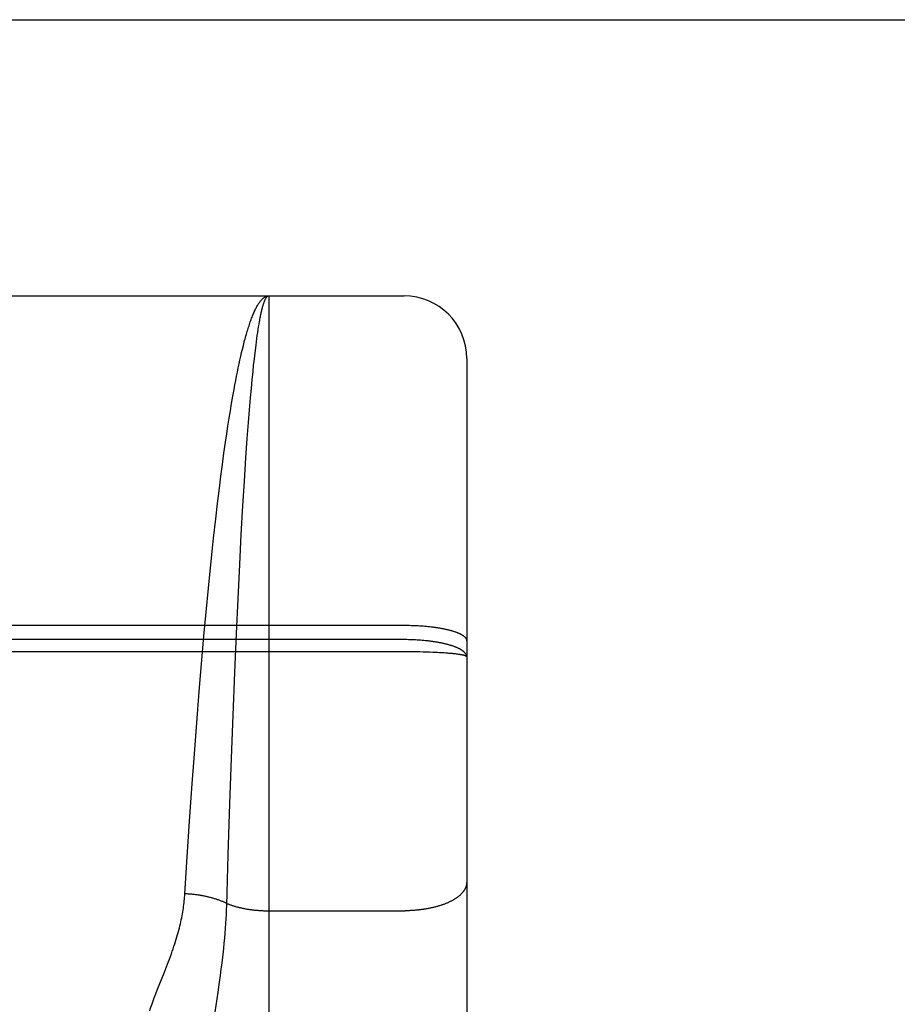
# Model space of a CAD drawing. Header units: inches. Extents: x 0 to 260, y 0 to 168.
# Tile 81 of 95: x 87.365 to 87.787, y 117.197 to 117.67. Entities that reach past the tile are written whole.
import ezdxf

# ---------------------------------------------------------------- set-up
doc = ezdxf.new("R2010")
doc.units = ezdxf.units.IN
doc.header["$LTSCALE"] = 14.290393
doc.header["$MEASUREMENT"] = 0
doc.linetypes.add('HIDDEN', pattern=[0.2, 0.1, -0.1])
doc.layers.get('0').update_dxf_attribs({"linetype": 'CONTINUOUS'})
doc.layers.add('02___PRT_ALL_AXES', color=7, linetype='CONTINUOUS')
doc.layers.add('DEFAULT_2', color=8, linetype='HIDDEN')

msp = doc.modelspace()

# ---------------------------------------------------------------- linework, layer by layer
at = {"color": 3, "linetype": 'Continuous'}
msp.add_line((84.49696, 117.66958), (119.10046, 117.66958), dxfattribs=at)
at = {"layer": '02___PRT_ALL_AXES', "color": 8, "linetype": 'HIDDEN'}
msp.add_line((87.48496, 117.53708), (87.54996, 117.53708), dxfattribs=at)
at = {"layer": 'DEFAULT_2', "color": 8, "linetype": 'HIDDEN'}
for p, q in [((87.29996, 117.53708), (87.48496, 117.53708)), ((87.48496, 117.53708), (87.48496, 116.72628)), ((87.54996, 115.75208), (87.54996, 117.53708)), ((87.4795, 117.51813), (87.47971, 117.51956)), ((87.47971, 117.51956), (87.47992, 117.52094)), ((87.47992, 117.52094), (87.48013, 117.52227)), ((87.48013, 117.52227), (87.48034, 117.52354)), ((87.47888, 117.5135), (87.47909, 117.51509)), ((87.47909, 117.51509), (87.4793, 117.51664)), ((87.4793, 117.51664), (87.4795, 117.51813)), ((87.47157, 117.50811), (87.47198, 117.50988)), ((87.47198, 117.50988), (87.47239, 117.51159)), ((87.47239, 117.51159), (87.4728, 117.51325)), ((87.47826, 117.50839), (87.47857, 117.511)), ((87.47857, 117.511), (87.47888, 117.5135)), ((87.47075, 117.50443), (87.47116, 117.5063)), ((87.47116, 117.5063), (87.47157, 117.50811)), ((87.47775, 117.50379), (87.47796, 117.50567)), ((87.47796, 117.50567), (87.47826, 117.50839)), ((87.57996, 117.50708), (87.57996, 115.78208)), ((87.46953, 117.49854), (87.46994, 117.50055)), ((87.46994, 117.50055), (87.47034, 117.50252)), ((87.47034, 117.50252), (87.47075, 117.50443)), ((87.47705, 117.49683), (87.47745, 117.50088)), ((87.47745, 117.50088), (87.47775, 117.50379)), ((87.46873, 117.49437), (87.46913, 117.49648)), ((87.46913, 117.49648), (87.46953, 117.49854)), ((87.47665, 117.49258), (87.47705, 117.49683)), ((87.46774, 117.4889), (87.46834, 117.49221)), ((87.46834, 117.49221), (87.46873, 117.49437)), ((87.47625, 117.48815), (87.47665, 117.49258)), ((87.46715, 117.48548), (87.46774, 117.4889)), ((87.47576, 117.48236), (87.47625, 117.48815)), ((87.46598, 117.47835), (87.46657, 117.48196)), ((87.46657, 117.48196), (87.46715, 117.48548)), ((87.47528, 117.4763), (87.47576, 117.48236)), ((87.46541, 117.47465), (87.46598, 117.47835)), ((87.46483, 117.47085), (87.46541, 117.47465)), ((87.47471, 117.46868), (87.47528, 117.4763)), ((87.46427, 117.46697), (87.46483, 117.47085)), ((87.47405, 117.45935), (87.47471, 117.46868)), ((87.46352, 117.46166), (87.46427, 117.46697)), ((87.46277, 117.4562), (87.46352, 117.46166)), ((87.47332, 117.44812), (87.47405, 117.45935)), ((87.46204, 117.45061), (87.46277, 117.4562)), ((87.46132, 117.44488), (87.46204, 117.45061)), ((87.46043, 117.43755), (87.46132, 117.44488)), ((87.47261, 117.43636), (87.47332, 117.44812)), ((87.45955, 117.43005), (87.46043, 117.43755)), ((87.47183, 117.42256), (87.47261, 117.43636)), ((87.45852, 117.42082), (87.45955, 117.43005)), ((87.45819, 117.4177), (87.45852, 117.42082)), ((87.47107, 117.40823), (87.47183, 117.42256)), ((87.45719, 117.40819), (87.45819, 117.4177)), ((87.45606, 117.3969), (87.45719, 117.40819)), ((87.47027, 117.3918), (87.47107, 117.40823)), ((87.45496, 117.38541), (87.45606, 117.3969)), ((87.4695, 117.37506), (87.47027, 117.3918)), ((87.4539, 117.37388), (87.45496, 117.38541)), ((86.98454, 117.37908), (87.54996, 117.37908)), ((87.54996, 117.37908), (87.5508, 117.37907)), ((87.5508, 117.37907), (87.55164, 117.37906)), ((87.55164, 117.37906), (87.55248, 117.37905)), ((87.55248, 117.37905), (87.55332, 117.37903)), ((87.55332, 117.37903), (87.55415, 117.379)), ((87.55415, 117.379), (87.55498, 117.37897)), ((87.55498, 117.37897), (87.55581, 117.37893)), ((87.55581, 117.37893), (87.55663, 117.37889)), ((87.55663, 117.37889), (87.55745, 117.37884)), ((87.55745, 117.37884), (87.55826, 117.37878)), ((87.55826, 117.37878), (87.55907, 117.37872)), ((87.55907, 117.37872), (87.55986, 117.37866)), ((87.55986, 117.37866), (87.56065, 117.37859)), ((87.56065, 117.37859), (87.56144, 117.37851)), ((87.56144, 117.37851), (87.56221, 117.37843)), ((87.56221, 117.37843), (87.56297, 117.37834)), ((87.45274, 117.36059), (87.4539, 117.37388)), ((87.46871, 117.35639), (87.4695, 117.37506)), ((87.55038, 117.37217), (86.98496, 117.37217)), ((87.55122, 117.37216), (87.55038, 117.37217)), ((87.55206, 117.37215), (87.55122, 117.37216)), ((87.5529, 117.37213), (87.55206, 117.37215)), ((87.55373, 117.3721), (87.5529, 117.37213)), ((87.55457, 117.37207), (87.55373, 117.3721)), ((87.5554, 117.37203), (87.55457, 117.37207)), ((87.55622, 117.37199), (87.5554, 117.37203)), ((87.55704, 117.37194), (87.55622, 117.37199)), ((87.55786, 117.37188), (87.55704, 117.37194)), ((87.55867, 117.37181), (87.55786, 117.37188)), ((87.55947, 117.37174), (87.55867, 117.37181)), ((87.5508, 117.36634), (86.98412, 117.36634)), ((87.55248, 117.36633), (87.5508, 117.36634)), ((87.55415, 117.36632), (87.55248, 117.36633)), ((87.55581, 117.36629), (87.55415, 117.36632)), ((87.55745, 117.36626), (87.55581, 117.36629)), ((87.55907, 117.36622), (87.55745, 117.36626)), ((87.56066, 117.36618), (87.55907, 117.36622)), ((87.56221, 117.36613), (87.56066, 117.36618)), ((87.56373, 117.36607), (87.56221, 117.36613)), ((87.56484, 117.36602), (87.56373, 117.36607)), ((87.56592, 117.36597), (87.56484, 117.36602)), ((87.56697, 117.36591), (87.56592, 117.36597)), ((87.568, 117.36585), (87.56697, 117.36591)), ((87.56899, 117.36579), (87.568, 117.36585)), ((87.56995, 117.36572), (87.56899, 117.36579)), ((87.57087, 117.36565), (87.56995, 117.36572)), ((87.57147, 117.3656), (87.57087, 117.36565)), ((87.57204, 117.36555), (87.57147, 117.3656)), ((87.57261, 117.3655), (87.57204, 117.36555)), ((87.57315, 117.36545), (87.57261, 117.3655)), ((87.57367, 117.3654), (87.57315, 117.36545)), ((87.57418, 117.36534), (87.57367, 117.3654)), ((87.57467, 117.36529), (87.57418, 117.36534)), ((87.57513, 117.36523), (87.57467, 117.36529)), ((87.57558, 117.36517), (87.57513, 117.36523)), ((87.45163, 117.34724), (87.45274, 117.36059)), ((87.46789, 117.33587), (87.46871, 117.35639)), ((87.45044, 117.33224), (87.45163, 117.34724)), ((87.46713, 117.31537), (87.46789, 117.33587)), ((87.4493, 117.31733), (87.45044, 117.33224)), ((87.44812, 117.301), (87.4493, 117.31733)), ((87.46637, 117.29348), (87.46713, 117.31537)), ((87.44701, 117.28501), (87.44812, 117.301)), ((87.46557, 117.26895), (87.46637, 117.29348)), ((87.44589, 117.26798), (87.44701, 117.28501)), ((87.46483, 117.24457), (87.46557, 117.26895)), ((87.44476, 117.25022), (87.44589, 117.26798)), ((87.46467, 117.24035), (87.46476, 117.24248)), ((87.46476, 117.24248), (87.46483, 117.24457)), ((87.48496, 117.24211), (87.55038, 117.24211)), ((87.46427, 117.2337), (87.46443, 117.23597)), ((87.46443, 117.23597), (87.46456, 117.23818)), ((87.46456, 117.23818), (87.46467, 117.24035)), ((87.46389, 117.22899), (87.46409, 117.23138)), ((87.46409, 117.23138), (87.46427, 117.2337)), ((87.46366, 117.22652), (87.46389, 117.22899)), ((87.46295, 117.21992), (87.46326, 117.22264)), ((87.4359, 117.21516), (87.43687, 117.2177)), ((87.46223, 117.21413), (87.46261, 117.21709)), ((87.46261, 117.21709), (87.46295, 117.21992)), ((87.43166, 117.20444), (87.43492, 117.21264)), ((87.43492, 117.21264), (87.4359, 117.21516)), ((87.46182, 117.21107), (87.46223, 117.21413)), ((87.46067, 117.203), (87.46138, 117.2079)), ((87.46138, 117.2079), (87.46182, 117.21107)), ((87.43083, 117.20233), (87.43166, 117.20444)), ((87.45875, 117.19021), (87.46067, 117.203)), ((87.43007, 117.20033), (87.43083, 117.20233))]:
    msp.add_line(p, q, dxfattribs=at)
for points in [[(87.4728, 117.51325), (87.47322, 117.51486), (87.47343, 117.51565), (87.47363, 117.51642), (87.47384, 117.51718), (87.47405, 117.51792), (87.47426, 117.51866), (87.47447, 117.51937), (87.47468, 117.52008), (87.47489, 117.52077), (87.4751, 117.52144), (87.47531, 117.52211), (87.47552, 117.52276), (87.47573, 117.52339), (87.47594, 117.52401), (87.47615, 117.52462), (87.47636, 117.52522), (87.47658, 117.5258), (87.47679, 117.52636), (87.477, 117.52691), (87.47721, 117.52745), (87.47743, 117.52797), (87.47764, 117.52848), (87.47785, 117.52898), (87.47807, 117.52946), (87.47828, 117.52992), (87.47849, 117.53037), (87.47871, 117.53081), (87.47892, 117.53123), (87.47913, 117.53164), (87.47935, 117.53203), (87.47956, 117.53241), (87.47978, 117.53278), (87.47999, 117.53313), (87.48021, 117.53346), (87.48042, 117.53378), (87.48064, 117.53409), (87.48085, 117.53438), (87.48107, 117.53465), (87.48128, 117.53492), (87.4815, 117.53516), (87.48172, 117.53539), (87.48193, 117.53561), (87.48215, 117.53581), (87.48236, 117.536), (87.48258, 117.53617), (87.48279, 117.53633), (87.48301, 117.53647), (87.48323, 117.5366), (87.48344, 117.53671), (87.48366, 117.53681), (87.48388, 117.53689), (87.48409, 117.53696), (87.48431, 117.53701), (87.48452, 117.53705), (87.48474, 117.53707), (87.48496, 117.53708)], [(87.48034, 117.52354), (87.48056, 117.52476), (87.48066, 117.52535), (87.48077, 117.52592), (87.48087, 117.52648), (87.48098, 117.52703), (87.48109, 117.52756), (87.48119, 117.52808), (87.4813, 117.52858), (87.4814, 117.52907), (87.48151, 117.52955), (87.48162, 117.53001), (87.48173, 117.53045), (87.48183, 117.53088), (87.48194, 117.5313), (87.48205, 117.53171), (87.48215, 117.53209), (87.48226, 117.53247), (87.48237, 117.53283), (87.48248, 117.53317), (87.48258, 117.53351), (87.48269, 117.53382), (87.4828, 117.53412), (87.48291, 117.53441), (87.48301, 117.53468), (87.48312, 117.53494), (87.48323, 117.53518), (87.48334, 117.53541), (87.48344, 117.53563), (87.48355, 117.53583), (87.48366, 117.53601), (87.48377, 117.53618), (87.48388, 117.53634), (87.48398, 117.53648), (87.48409, 117.5366), (87.4842, 117.53671), (87.48431, 117.53681), (87.48442, 117.53689), (87.48452, 117.53696), (87.48463, 117.53701), (87.48474, 117.53705), (87.48485, 117.53707), (87.48496, 117.53708)], [(87.56297, 117.37834), (87.56372, 117.37824), (87.5641, 117.3782), (87.56447, 117.37815), (87.56483, 117.37809), (87.5652, 117.37804), (87.56556, 117.37799), (87.56592, 117.37793), (87.56627, 117.37788), (87.56662, 117.37782), (87.56697, 117.37776), (87.56732, 117.3777), (87.56766, 117.37764), (87.56799, 117.37758), (87.56833, 117.37751), (87.56866, 117.37745), (87.56899, 117.37738), (87.56931, 117.37732), (87.56963, 117.37725), (87.56995, 117.37718), (87.57026, 117.37711), (87.57057, 117.37704), (87.57087, 117.37697), (87.57117, 117.37689), (87.57146, 117.37682), (87.57176, 117.37674), (87.57204, 117.37667), (87.57232, 117.37659), (87.5726, 117.37651), (87.57288, 117.37643), (87.57315, 117.37635), (87.57341, 117.37627), (87.57367, 117.37619), (87.57393, 117.37611), (87.57418, 117.37602), (87.57442, 117.37594), (87.57466, 117.37585), (87.5749, 117.37577), (87.57513, 117.37568), (87.57536, 117.37559), (87.57558, 117.3755), (87.5758, 117.37541), (87.57601, 117.37532), (87.57621, 117.37523), (87.57641, 117.37514), (87.57661, 117.37505), (87.5768, 117.37495), (87.57699, 117.37486), (87.57717, 117.37477), (87.57734, 117.37467), (87.57751, 117.37458), (87.57767, 117.37448), (87.57783, 117.37438), (87.57798, 117.37429), (87.57813, 117.37419), (87.57827, 117.37409), (87.57841, 117.37399), (87.57854, 117.37389), (87.57867, 117.3738), (87.57878, 117.3737), (87.5789, 117.3736), (87.57901, 117.37349), (87.57911, 117.37339), (87.57921, 117.37329), (87.5793, 117.37319), (87.57938, 117.37309), (87.57946, 117.37299), (87.57953, 117.37288), (87.5796, 117.37278), (87.57966, 117.37268), (87.57972, 117.37258), (87.57977, 117.37247), (87.57981, 117.37237), (87.57985, 117.37227), (87.57988, 117.37216), (87.57991, 117.37206), (87.57993, 117.37196), (87.57995, 117.37185), (87.57995, 117.37175), (87.57996, 117.37164)], [(87.57996, 117.36391), (87.57995, 117.36402), (87.57995, 117.36414), (87.57993, 117.36426), (87.57991, 117.36437), (87.57988, 117.36449), (87.57985, 117.3646), (87.57981, 117.36472), (87.57977, 117.36483), (87.57972, 117.36495), (87.57966, 117.36506), (87.5796, 117.36518), (87.57953, 117.36529), (87.57946, 117.36541), (87.57938, 117.36552), (87.5793, 117.36563), (87.57921, 117.36575), (87.57911, 117.36586), (87.57901, 117.36597), (87.5789, 117.36608), (87.57879, 117.36619), (87.57867, 117.36631), (87.57854, 117.36642), (87.57841, 117.36653), (87.57827, 117.36664), (87.57813, 117.36675), (87.57799, 117.36685), (87.57783, 117.36696), (87.57767, 117.36707), (87.57751, 117.36718), (87.57734, 117.36728), (87.57717, 117.36739), (87.57699, 117.36749), (87.5768, 117.3676), (87.57661, 117.3677), (87.57642, 117.3678), (87.57621, 117.3679), (87.57601, 117.368), (87.5758, 117.36811), (87.57558, 117.3682), (87.57536, 117.3683), (87.57513, 117.3684), (87.5749, 117.3685), (87.57467, 117.36859), (87.57442, 117.36869), (87.57418, 117.36878), (87.57393, 117.36888), (87.57367, 117.36897), (87.57341, 117.36906), (87.57315, 117.36915), (87.57288, 117.36924), (87.57261, 117.36933), (87.57233, 117.36941), (87.57204, 117.3695), (87.57176, 117.36958), (87.57147, 117.36967), (87.57117, 117.36975), (87.57087, 117.36983), (87.57057, 117.36991), (87.57026, 117.36999), (87.56995, 117.37007), (87.56963, 117.37014), (87.56931, 117.37022), (87.56899, 117.37029), (87.56866, 117.37037), (87.56833, 117.37044), (87.568, 117.37051), (87.56766, 117.37058), (87.56732, 117.37065), (87.56697, 117.37071), (87.56662, 117.37078), (87.56627, 117.37084), (87.56592, 117.3709), (87.56556, 117.37096), (87.5652, 117.37102), (87.56484, 117.37108), (87.56447, 117.37114), (87.5641, 117.37119), (87.56373, 117.37125), (87.56335, 117.3713), (87.56297, 117.37135), (87.56259, 117.3714), (87.56221, 117.37145), (87.56183, 117.3715), (87.56144, 117.37154), (87.56105, 117.37158), (87.56066, 117.37163), (87.56026, 117.37167), (87.55947, 117.37174)], [(87.57996, 117.36391), (87.57995, 117.36394), (87.57995, 117.36398), (87.57993, 117.36401), (87.57991, 117.36404), (87.57988, 117.36408), (87.57985, 117.36411), (87.57981, 117.36415), (87.57977, 117.36418), (87.57972, 117.36421), (87.57966, 117.36425), (87.5796, 117.36428), (87.57953, 117.36432), (87.57946, 117.36435), (87.57938, 117.36438), (87.5793, 117.36442), (87.57921, 117.36445), (87.57911, 117.36448), (87.57901, 117.36452), (87.5789, 117.36455), (87.57879, 117.36458), (87.57867, 117.36461), (87.57854, 117.36465), (87.57841, 117.36468), (87.57827, 117.36471), (87.57813, 117.36474), (87.57799, 117.36478), (87.57783, 117.36481), (87.57767, 117.36484), (87.57751, 117.36487), (87.57734, 117.3649), (87.57717, 117.36493), (87.57699, 117.36496), (87.5768, 117.36499), (87.57661, 117.36502), (87.57642, 117.36505), (87.57621, 117.36508), (87.57601, 117.36511), (87.57558, 117.36517)], [(87.57996, 117.2557), (87.57995, 117.25551), (87.57995, 117.25532), (87.57993, 117.25513), (87.57991, 117.25494), (87.57988, 117.25475), (87.57985, 117.25456), (87.57981, 117.25437), (87.57977, 117.25418), (87.57972, 117.25399), (87.57966, 117.2538), (87.5796, 117.25361), (87.57953, 117.25342), (87.57946, 117.25323), (87.57938, 117.25305), (87.5793, 117.25286), (87.57921, 117.25267), (87.57911, 117.25249), (87.57901, 117.2523), (87.5789, 117.25212), (87.57879, 117.25194), (87.57867, 117.25175), (87.57854, 117.25157), (87.57841, 117.25139), (87.57827, 117.25121), (87.57813, 117.25103), (87.57799, 117.25085), (87.57783, 117.25067), (87.57767, 117.2505), (87.57751, 117.25032), (87.57734, 117.25015), (87.57717, 117.24997), (87.57699, 117.2498), (87.5768, 117.24963), (87.57661, 117.24946), (87.57642, 117.24929), (87.57621, 117.24912), (87.57601, 117.24896), (87.5758, 117.24879), (87.57558, 117.24863), (87.57536, 117.24847), (87.57513, 117.24831), (87.5749, 117.24815), (87.57467, 117.24799), (87.57442, 117.24783), (87.57418, 117.24768), (87.57393, 117.24753), (87.57367, 117.24737), (87.57341, 117.24722), (87.57315, 117.24708), (87.57288, 117.24693), (87.57261, 117.24678), (87.57233, 117.24664), (87.57204, 117.2465), (87.57176, 117.24636), (87.57147, 117.24622), (87.57117, 117.24609), (87.57087, 117.24595), (87.57057, 117.24582), (87.57026, 117.24569), (87.56995, 117.24556), (87.56963, 117.24544), (87.56931, 117.24531), (87.56899, 117.24519), (87.56866, 117.24507), (87.56833, 117.24495), (87.568, 117.24484), (87.56766, 117.24472), (87.56732, 117.24461), (87.56697, 117.2445), (87.56662, 117.2444), (87.56627, 117.24429), (87.56592, 117.24419), (87.56556, 117.24409), (87.5652, 117.24399), (87.56484, 117.2439), (87.56447, 117.2438), (87.5641, 117.24371), (87.56373, 117.24362), (87.56335, 117.24354), (87.56297, 117.24345), (87.56259, 117.24337), (87.56221, 117.24329), (87.56183, 117.24322), (87.56144, 117.24314), (87.56105, 117.24307), (87.56066, 117.243), (87.56026, 117.24293), (87.55987, 117.24287), (87.55947, 117.24281), (87.55907, 117.24275), (87.55867, 117.24269), (87.55826, 117.24264), (87.55786, 117.24259), (87.55745, 117.24254), (87.55704, 117.24249), (87.55663, 117.24245), (87.55622, 117.24241), (87.55581, 117.24237), (87.5554, 117.24233), (87.55498, 117.2423), (87.55457, 117.24227), (87.55415, 117.24224), (87.55373, 117.24221), (87.55332, 117.24219), (87.5529, 117.24217), (87.55248, 117.24215), (87.55206, 117.24214), (87.55164, 117.24213), (87.55122, 117.24212), (87.5508, 117.24211), (87.55038, 117.24211)], [(87.43687, 117.2177), (87.43735, 117.21896), (87.43781, 117.22022), (87.43826, 117.22145), (87.43869, 117.22268), (87.43911, 117.22388), (87.43951, 117.22506), (87.43989, 117.22623), (87.44026, 117.22737), (87.44061, 117.2285), (87.44094, 117.2296), (87.44126, 117.23068), (87.44156, 117.23174), (87.44184, 117.23279), (87.44211, 117.23381), (87.44236, 117.23482), (87.4426, 117.23581), (87.44282, 117.23678), (87.44303, 117.23775), (87.44323, 117.23869), (87.44341, 117.23963), (87.44358, 117.24056), (87.44375, 117.24147), (87.44389, 117.24238), (87.44403, 117.24328), (87.44416, 117.24417), (87.44428, 117.24506), (87.44438, 117.24593), (87.44448, 117.2468), (87.44456, 117.24766), (87.44464, 117.24852), (87.44471, 117.24937), (87.44476, 117.25022)], [(87.46486, 117.24561), (87.46454, 117.24576), (87.46422, 117.24591), (87.4639, 117.24605), (87.46357, 117.2462), (87.46324, 117.24634), (87.4629, 117.24648), (87.46257, 117.24662), (87.46222, 117.24676), (87.46188, 117.24689), (87.46153, 117.24702), (87.46117, 117.24715), (87.46082, 117.24728), (87.46046, 117.2474), (87.4601, 117.24753), (87.45973, 117.24765), (87.45936, 117.24776), (87.45899, 117.24788), (87.45862, 117.24799), (87.45824, 117.2481), (87.45786, 117.24821), (87.45748, 117.24832), (87.45709, 117.24842), (87.45671, 117.24852), (87.45632, 117.24861), (87.45592, 117.24871), (87.45553, 117.2488), (87.45513, 117.24889), (87.45474, 117.24898), (87.45434, 117.24906), (87.45393, 117.24914), (87.45353, 117.24922), (87.45312, 117.2493), (87.45271, 117.24937), (87.45231, 117.24944), (87.45189, 117.24951), (87.45148, 117.24957), (87.45107, 117.24964), (87.45065, 117.24969), (87.45024, 117.24975), (87.44982, 117.2498), (87.4494, 117.24986), (87.44898, 117.2499), (87.44856, 117.24995), (87.44814, 117.24999), (87.44772, 117.25003), (87.4473, 117.25007), (87.44688, 117.2501), (87.44646, 117.25013), (87.44603, 117.25016), (87.44561, 117.25018), (87.44519, 117.2502), (87.44476, 117.25022)], [(87.46486, 117.24561), (87.46516, 117.24548), (87.46547, 117.24536), (87.46578, 117.24524), (87.4661, 117.24513), (87.46642, 117.24501), (87.46674, 117.2449), (87.46707, 117.24479), (87.4674, 117.24468), (87.46773, 117.24457), (87.46806, 117.24447), (87.4684, 117.24436), (87.46874, 117.24426), (87.46909, 117.24416), (87.46944, 117.24407), (87.46979, 117.24397), (87.47014, 117.24388), (87.4705, 117.24379), (87.47085, 117.2437), (87.47122, 117.24362), (87.47158, 117.24353), (87.47195, 117.24345), (87.47231, 117.24337), (87.47269, 117.2433), (87.47306, 117.24322), (87.47343, 117.24315), (87.47381, 117.24308), (87.47419, 117.24301), (87.47457, 117.24295), (87.47496, 117.24288), (87.47534, 117.24282), (87.47573, 117.24277), (87.47612, 117.24271), (87.47651, 117.24266), (87.4769, 117.24261), (87.47729, 117.24256), (87.47769, 117.24251), (87.47809, 117.24247), (87.47848, 117.24243), (87.47888, 117.24239), (87.47928, 117.24235), (87.47968, 117.24232), (87.48009, 117.24229), (87.48049, 117.24226), (87.48089, 117.24223), (87.4813, 117.24221), (87.4817, 117.24219), (87.48211, 117.24217), (87.48251, 117.24215), (87.48292, 117.24214), (87.48333, 117.24213), (87.48373, 117.24212), (87.48414, 117.24211), (87.48455, 117.24211), (87.48496, 117.24211)], [(87.46326, 117.22264), (87.4634, 117.22396), (87.46366, 117.22652)], [(87.42787, 117.19413), (87.42814, 117.19495), (87.42842, 117.19579), (87.42872, 117.19665), (87.42904, 117.19753), (87.42937, 117.19844), (87.42971, 117.19937), (87.43007, 117.20033)]]:
    msp.add_lwpolyline(points, dxfattribs=at)
msp.add_arc((87.54996, 117.50708), 0.03, 0, 90, dxfattribs=at)

doc.saveas('drawing.dxf')
